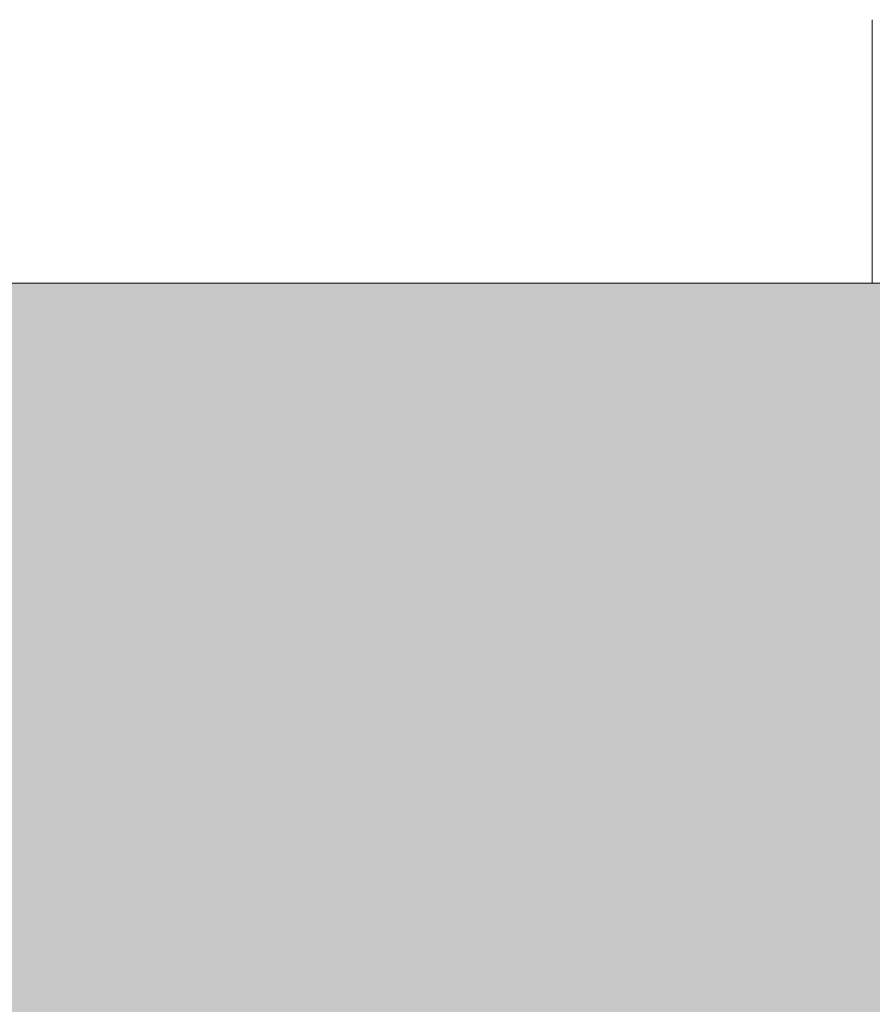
# Model space of a CAD drawing. Header units: millimetres. Extents: x -40968 to 13979, y -19284 to 4746.
# Tile 165 of 173: x -2328 to -2101, y -12531 to -12269. Entities that reach past the tile are written whole.
import ezdxf
from ezdxf.enums import TextEntityAlignment as Align

# ---------------------------------------------------------------- set-up
doc = ezdxf.new("R2010")
doc.units = ezdxf.units.MM
doc.header["$MEASUREMENT"] = 0
for name, color, linetype in [('12_FAÇ_Façana', 7, 'Continuous'), ('Nuevo_05_AUX_Treball', 7, 'Continuous'), ('Ventanas Archicad', 7, 'Continuous')]:
    doc.layers.add(name, color=color, linetype=linetype)
for name, color, linetype, lineweight in [('12_FAÇ_Façana_Pluma_Nº__7', 7, 'Continuous', 5), ('Nuevo_Sellos de Zona Archicad_Pluma_Nº__1', 7, 'Continuous', 5), ('Ventanas Archicad_Pluma_Nº__1', 7, 'Continuous', 5), ('Ventanas Archicad_Pluma_Nº__7', 7, 'Continuous', 5)]:
    doc.layers.add(name, color=color, linetype=linetype, lineweight=lineweight)
doc.layers.add('Nuevo_05_AUX_Treball_Pluma_Nº__3', color=7, linetype='Continuous', lineweight=5, true_color=0xa4a4a4)
doc.styles.add('Estilo_Generado_1', font='txt')

# ---------------------------------------------------------------- blocks, each defined once
blk = doc.blocks.new('Planta 2_Passadís_5_1', base_point=(-1416.7, 3400.2))
at = {"layer": 'Nuevo_05_AUX_Treball', "linetype": 'Continuous', "lineweight": 0, "true_color": 0xe5e5e5}
blk.add_hatch(color=254, dxfattribs=at).paths.add_polyline_path([(-28277.4, 3863.45), (-28277.4, 2109.55), (-1619.32, 2109.55), (-1682.64, -12338.98), (-3637.99, -12338.98), (-3641.2, -17111.12), (363.89, -17130.66), (363.89, -11988.98), (6068.89, -11988.98), (6068.89, -9207.42), (358.89, -9207.42), (358.89, 2108.94), (7332.11, 2109.55), (7331.95, 3863.45)])
at = {"layer": 'Nuevo_05_AUX_Treball_Pluma_Nº__3', "color": 253, "linetype": 'Continuous', "lineweight": 5, "true_color": 0xa4a4a4, "flags": 128}
blk.add_lwpolyline([(-28277.4, 3863.45), (-28277.4, 2109.55), (-1619.32, 2109.55), (-1682.64, -12338.98), (-3637.99, -12338.98), (-3641.2, -17111.12), (363.89, -17130.66), (363.89, -11988.98), (6068.89, -11988.98), (6068.89, -9207.42), (358.89, -9207.42), (358.89, 2108.94), (7332.11, 2109.55), (7331.95, 3863.45)], close=True, dxfattribs=at)
at = {"layer": 'Nuevo_Sellos de Zona Archicad_Pluma_Nº__1', "color": 7, "lineweight": 5, "style": 'Estilo_Generado_1'}
for tag, p in [('ROOM_NAME', (-1416.7, 3342.05)), ('ROOM_NUMBER', (-1416.7, 3117.65)), ('ROOM_AREA', (-1416.7, 2890.28))]:
    blk.add_attdef(tag, text='', height=120, dxfattribs=at).set_placement(p, align=Align.TOP_LEFT)
blk = doc.blocks.new('Ventana Vertical Multi-Faja 27')
at = {"layer": 'Ventanas Archicad_Pluma_Nº__1', "color": 7, "linetype": 'Continuous', "lineweight": 5}
blk.add_line((-600, -250), (600, -250), dxfattribs=at)
at = {"layer": 'Ventanas Archicad_Pluma_Nº__7', "color": 7, "linetype": 'Continuous', "lineweight": 5}
for p, q in [((600, -180), (600, -230)), ((600, -230), (600, -250))]:
    blk.add_line(p, q, dxfattribs=at)
blk = doc.blocks.new('Muro_2_1', base_point=(-1681.11, -12338.98))
at = {"layer": '12_FAÇ_Façana_Pluma_Nº__7', "color": 7, "linetype": 'Continuous', "lineweight": 5}
for p, q in [((-2101.11, -12268.98), (-2101.11, -12318.98)), ((-2101.11, -12318.98), (-2101.11, -12338.98))]:
    blk.add_line(p, q, dxfattribs=at)
at = {"layer": '12_FAÇ_Façana_Pluma_Nº__7', "color": 7, "linetype": 'Continuous', "lineweight": 5, "flags": 128}
blk.add_lwpolyline([(-2101.11, -12338.98), (-2011.11, -12338.98)], dxfattribs=at)
at = {"layer": 'Ventanas Archicad', "color": 253, "linetype": 'Continuous', "lineweight": 5, "true_color": 0xa4a4a6, "zscale": 1000}
blk.add_blockref('Ventana Vertical Multi-Faja 27', (-2701.11, -12088.98), dxfattribs=at)

msp = doc.modelspace()

# ---------------------------------------------------------------- linework, layer by layer
at = {"layer": 'Nuevo_05_AUX_Treball', "color": 254, "linetype": 'Continuous', "lineweight": 0, "true_color": 0xe5e5e5, "flags": 128}
msp.add_lwpolyline([(-28277.4, 3863.45), (-28277.4, 2109.55), (-1619.32, 2109.55), (-1682.64, -12338.98), (-3637.99, -12338.98), (-3641.2, -17111.12), (363.89, -17130.66), (363.89, -11988.98), (6068.89, -11988.98), (6068.89, -9207.42), (358.89, -9207.42), (358.89, 2108.94), (7332.11, 2109.55), (7331.95, 3863.45)], close=True, dxfattribs=at)

# ---------------------------------------------------------------- block references
at = {"layer": '12_FAÇ_Façana', "color": 7, "lineweight": 20}
msp.add_blockref('Muro_2_1', (-1681.11, -12338.98), dxfattribs=at)
at = {"layer": 'Nuevo_05_AUX_Treball', "color": 7, "linetype": 'Continuous', "lineweight": 5}
msp.add_blockref('Planta 2_Passadís_5_1', (-1416.7, 3400.2), dxfattribs=at)

doc.saveas('drawing.dxf')
